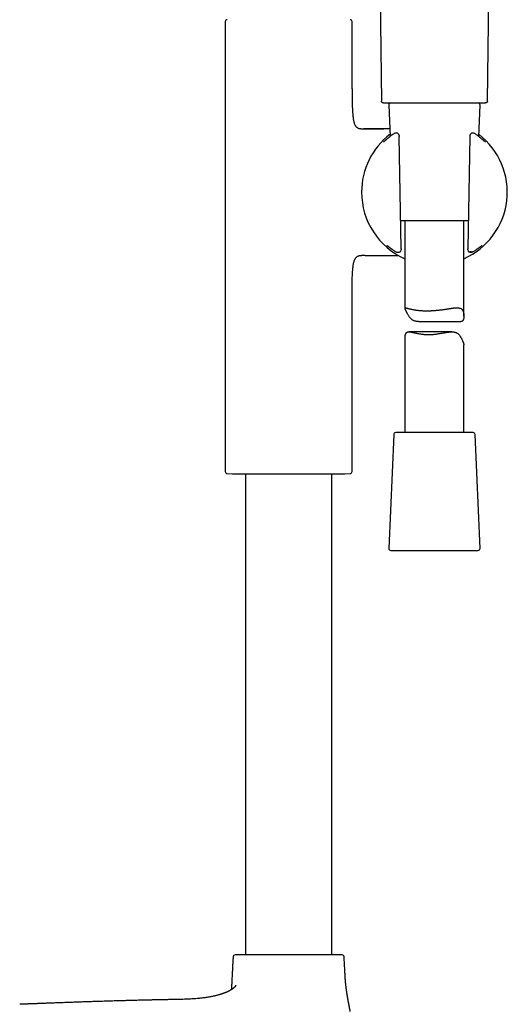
# Model space of a CAD drawing. Header units: millimetres. Extents: x 8 to 923, y 12 to 2573.
# Tile 18 of 20: x 749 to 873, y 1893 to 2144. Entities that reach past the tile are written whole.
import ezdxf

# ---------------------------------------------------------------- set-up
doc = ezdxf.new("R2010")
doc.units = ezdxf.units.MM

msp = doc.modelspace()

# ---------------------------------------------------------------- linework, layer by layer
at = {"color": 7, "linetype": 'Continuous', "lineweight": 30}
for p, q in [((839.78, 2248.43), (841.28, 2123.01)), ((868.29, 2123.01), (869.38, 2214.5)), ((801.49, 2143.23), (801.49, 2028.59)), ((833.79, 2126.13), (833.79, 2143.23)), ((843.16, 2121.99), (843.5, 2113.98)), ((866.06, 2113.98), (866.41, 2121.99)), ((836.21, 2115.96), (836.78, 2115.96)), ((836.83, 2115.96), (836.78, 2115.96)), ((836.78, 2115.96), (841.87, 2115.96)), ((836.83, 2115.96), (836.83, 2115.96)), ((844.54, 2114.72), (844.54, 2114.72)), ((844.87, 2114.8), (844.82, 2114.8)), ((844.82, 2114.8), (844.82, 2114.8)), ((845.23, 2114.8), (844.87, 2114.8)), ((845.57, 2114.68), (845.5, 2114.72)), ((846.3, 2085.35), (845.8, 2113.97)), ((863.77, 2113.97), (863.27, 2085.35)), ((863.77, 2113.99), (863.77, 2113.97)), ((864.1, 2114.73), (864.03, 2114.69)), ((864.74, 2114.8), (864.35, 2114.8)), ((864.74, 2114.8), (864.73, 2114.8)), ((864.75, 2114.8), (864.74, 2114.8)), ((865.2, 2114.6), (865.03, 2114.72)), ((865.03, 2114.72), (865.03, 2114.72)), ((865.21, 2114.6), (865.2, 2114.6)), ((865.21, 2114.6), (865.2, 2114.6)), ((852.23, 2092.51), (846.18, 2092.51)), ((847.28, 2092.51), (847.28, 2070.22)), ((863.39, 2092.51), (852.23, 2092.51)), ((862.28, 2068.17), (862.28, 2092.51)), ((863.26, 2085.06), (863.26, 2085.05)), ((836.78, 2083.66), (836.21, 2083.66)), ((836.78, 2083.66), (836.83, 2083.67)), ((836.78, 2083.66), (836.83, 2083.66)), ((837.1, 2083.66), (836.78, 2083.66)), ((845.21, 2084.51), (845.22, 2084.51)), ((845.23, 2084.51), (845.24, 2084.51)), ((845.89, 2084.55), (845.98, 2084.58)), ((863.61, 2084.58), (863.71, 2084.54)), ((863.86, 2084.52), (864.32, 2084.51)), ((864.32, 2084.51), (864.33, 2084.51)), ((864.41, 2084.52), (864.43, 2084.52)), ((833.79, 2028.59), (833.79, 2073.49)), ((850.69, 2066.83), (861.47, 2066.83)), ((847.28, 2062.56), (847.28, 2038.51)), ((859.21, 2064.19), (848.28, 2064.19)), ((862.28, 2038.51), (862.28, 2060.87)), ((844.41, 2038.03), (843.16, 2009.03)), ((864.66, 2038.51), (844.91, 2038.51)), ((866.41, 2009.03), (865.16, 2038.03)), ((801.97, 2028.09), (803.33, 2028.02)), ((803.33, 2028.02), (831.95, 2028.02)), ((806.64, 2028.02), (806.64, 1905.45)), ((828.64, 1905.45), (828.64, 2028.02)), ((831.95, 2028.02), (833.31, 2028.09)), ((843.66, 2008.51), (852.47, 2008.51)), ((852.47, 2008.51), (865.91, 2008.51))]:
    msp.add_line(p, q, dxfattribs=at)
at = {"color": 7, "linetype": 'Continuous', "lineweight": 30, "flags": 128}
msp.add_lwpolyline([(867.82, 2112.52), (867.8, 2112.54), (867.78, 2112.55)], dxfattribs=at)
at = {"color": 7, "linetype": 'Continuous', "lineweight": 30}
for centre, radius, start, end in [((801.99, 2143.23), 0.5, 93.928, 180), ((833.29, 2143.23), 0.5, 0, 86.072), ((843.66, 2122.01), 0.5, 90, 182.4813), ((865.91, 2122.01), 0.5, 357.5187, 90), ((854.78, 2099.81), 18.56, 127.5276, 180), ((844.82, 2114.3), 0.5, 90, 123.7556), ((845.23, 2114.3), 0.5, 57.5809, 89.0518), ((845.3, 2114.25), 0.5, 1.6103, 57.5809), ((854.78, 2099.81), 18.56, 293.8381, 52.4724), ((864.27, 2114.25), 0.5, 119.282, 178.3057), ((864.35, 2114.3), 0.5, 90.9389, 119.282), ((864.75, 2114.3), 0.5, 56.5683, 91.0345), ((854.78, 2099.81), 18.56, 180, 246.1619), ((843.11, 2086.52), 0.5, 232.8367, 235.8542), ((845.81, 2085.05), 0.5, 290.4221, 0.3961), ((863.76, 2085.05), 0.5, 179.6868, 251.8365), ((866.39, 2086.46), 0.5, 306.1061, 307.4474), ((845.72, 2085.02), 0.5, 270.5884, 290.4221), ((863.86, 2085.02), 0.5, 251.8365, 269.4168), ((844.91, 2038.01), 0.5, 90, 177.5187), ((864.66, 2038.01), 0.5, 2.4813, 90), ((801.99, 2028.59), 0.5, 180, 267.337), ((833.29, 2028.59), 0.5, 272.663, 0), ((843.66, 2009.01), 0.5, 177.5187, 270), ((865.91, 2009.01), 0.5, 270, 2.4813), ((804.01, 1904.95), 0.5, 90, 176.5802), ((831.27, 1904.95), 0.5, 3.4198, 90)]:
    msp.add_arc(centre, radius, start, end, dxfattribs=at)
for points, knots in [([(833.79, 2126.13), (833.79, 2125.7), (833.79, 2124.83), (833.81, 2123.54), (833.84, 2122.42), (833.87, 2121.5), (833.9, 2120.76), (833.94, 2120.05), (833.99, 2119.42), (834.05, 2118.87), (834.11, 2118.4), (834.19, 2118), (834.27, 2117.65), (834.35, 2117.36), (834.45, 2117.1), (834.57, 2116.86), (834.7, 2116.65), (834.85, 2116.46), (835.02, 2116.3), (835.22, 2116.17), (835.44, 2116.08), (835.68, 2116.01), (835.94, 2115.97), (836.12, 2115.96), (836.21, 2115.96)], [0, 0, 0, 0, 0.114315, 0.229333, 0.343376, 0.40944, 0.474245, 0.537352, 0.59807, 0.641999, 0.683801, 0.723215, 0.751082, 0.777431, 0.802259, 0.825631, 0.847698, 0.868724, 0.889126, 0.909441, 0.93022, 0.951966, 0.975109, 1, 1, 1, 1]), ([(841.78, 2122.51), (841.73, 2122.52), (841.64, 2122.52), (841.5, 2122.59), (841.4, 2122.68), (841.33, 2122.79), (841.29, 2122.9), (841.28, 2122.97), (841.28, 2123.01)], [0, 0, 0, 0, 0.1767564, 0.3668153, 0.5628309, 0.7154904, 0.8622772, 1, 1, 1, 1]), ([(841.78, 2122.51), (841.78, 2122.51), (841.79, 2122.51), (841.85, 2122.51), (841.96, 2122.51), (842.1, 2122.51), (842.28, 2122.51), (842.5, 2122.51), (842.76, 2122.51), (843.06, 2122.51), (843.4, 2122.51), (843.77, 2122.51), (844.17, 2122.51), (844.61, 2122.51), (845.08, 2122.51), (845.58, 2122.51), (846.11, 2122.51), (846.67, 2122.51), (847.25, 2122.51), (847.86, 2122.51), (848.49, 2122.51), (849.14, 2122.51), (849.8, 2122.51), (850.49, 2122.51), (851.18, 2122.51), (851.89, 2122.51), (852.6, 2122.51), (853.33, 2122.51), (854.05, 2122.51), (854.78, 2122.51), (855.51, 2122.51), (856.24, 2122.51), (856.96, 2122.51), (857.68, 2122.51), (858.39, 2122.51), (859.08, 2122.51), (859.76, 2122.51), (860.43, 2122.51), (861.08, 2122.51), (861.71, 2122.51), (862.31, 2122.51), (862.9, 2122.51), (863.45, 2122.51), (863.99, 2122.51), (864.49, 2122.51), (864.96, 2122.51), (865.4, 2122.51), (865.8, 2122.51), (866.17, 2122.51), (866.51, 2122.51), (866.81, 2122.51), (867.07, 2122.51), (867.29, 2122.51), (867.47, 2122.51), (867.61, 2122.51), (867.72, 2122.51), (867.78, 2122.51), (867.79, 2122.51), (867.79, 2122.51)], [0, 0, 0, 0, 0.017876, 0.035708, 0.053551, 0.071445, 0.089295, 0.107128, 0.125, 0.142884, 0.160721, 0.178568, 0.196461, 0.21431, 0.232139, 0.250005, 0.267881, 0.285711, 0.303551, 0.321442, 0.33929, 0.357121, 0.37499, 0.39287, 0.410704, 0.428547, 0.446439, 0.464288, 0.482119, 0.499986, 0.517866, 0.535698, 0.553541, 0.571433, 0.589283, 0.607115, 0.624984, 0.642863, 0.660696, 0.678538, 0.696428, 0.714274, 0.732101, 0.749966, 0.767844, 0.785677, 0.80352, 0.821415, 0.839268, 0.857104, 0.874977, 0.892859, 0.910692, 0.928535, 0.946428, 0.964283, 0.982121, 1, 1, 1, 1]), ([(868.29, 2123.01), (868.29, 2122.96), (868.28, 2122.87), (868.21, 2122.73), (868.12, 2122.63), (868.01, 2122.56), (867.9, 2122.52), (867.83, 2122.51), (867.79, 2122.51)], [0, 0, 0, 0, 0.176756, 0.366815, 0.562831, 0.71549, 0.862277, 1, 1, 1, 1]), ([(843.42, 2115.96), (843.26, 2115.96), (842.94, 2115.96), (842.47, 2115.96), (842.01, 2115.96), (841.58, 2115.96), (841.19, 2115.96), (840.84, 2115.96), (840.53, 2115.96), (840.29, 2115.96), (840.1, 2115.96), (839.96, 2115.96), (839.8, 2115.96), (839.62, 2115.96), (839.4, 2115.96), (839.15, 2115.96), (838.88, 2115.96), (838.59, 2115.96), (838.32, 2115.96), (838.09, 2115.96), (837.91, 2115.96), (837.75, 2115.96), (837.56, 2115.96), (837.35, 2115.96), (837.1, 2115.96), (836.92, 2115.96), (836.83, 2115.96)], [0, 0, 0, 0, 0.070336, 0.145777, 0.215785, 0.279901, 0.339126, 0.392235, 0.439228, 0.480106, 0.502672, 0.52314, 0.546506, 0.574581, 0.607434, 0.645119, 0.687681, 0.733478, 0.775815, 0.81401, 0.836791, 0.859427, 0.886857, 0.919429, 0.957143, 1, 1, 1, 1]), ([(843.23, 2113.76), (843.19, 2113.73), (843.11, 2113.67), (842.98, 2113.57), (842.85, 2113.45), (842.72, 2113.34), (842.6, 2113.24), (842.48, 2113.14), (842.38, 2113.05), (842.28, 2112.97), (842.2, 2112.89), (842.12, 2112.83), (842.05, 2112.76), (841.98, 2112.71), (841.93, 2112.66), (841.88, 2112.62), (841.84, 2112.58), (841.81, 2112.56), (841.8, 2112.55), (841.79, 2112.54), (841.79, 2112.54), (841.79, 2112.54)], [0, 0, 0, 0, 0.037336, 0.096021, 0.154871, 0.213792, 0.272652, 0.331329, 0.389692, 0.447598, 0.504878, 0.561414, 0.619172, 0.677793, 0.736263, 0.793878, 0.849744, 0.902643, 0.946772, 0.9852, 1, 1, 1, 1]), ([(844.5, 2114.7), (844.38, 2114.61), (844.13, 2114.44), (843.78, 2114.19), (843.47, 2113.95), (843.3, 2113.81), (843.22, 2113.75)], [0, 0, 0, 0, 0.249107, 0.520383, 0.791912, 1, 1, 1, 1]), ([(844.87, 2114.8), (844.87, 2114.8), (844.87, 2114.8), (844.87, 2114.8), (844.87, 2114.8)], [0, 0, 0, 0, 0.363483, 1, 1, 1, 1]), ([(845.8, 2114.26), (845.8, 2114.22), (845.8, 2114.14), (845.8, 2114.04), (845.8, 2113.99), (845.8, 2113.97)], [0, 0, 0, 0, 0.420797, 0.857953, 1, 1, 1, 1]), ([(863.77, 2114.27), (863.77, 2114.24), (863.77, 2114.19), (863.77, 2114.11), (863.77, 2114.04), (863.77, 2114), (863.77, 2113.99)], [0, 0, 0, 0, 0.270054, 0.568288, 0.874364, 1, 1, 1, 1]), ([(866.28, 2113.81), (866.23, 2113.85), (866.08, 2113.97), (865.83, 2114.16), (865.54, 2114.37), (865.32, 2114.52), (865.22, 2114.59)], [0, 0, 0, 0, 0.18443, 0.459088, 0.733976, 1, 1, 1, 1]), ([(867.78, 2112.54), (867.78, 2112.54), (867.78, 2112.54), (867.77, 2112.55), (867.76, 2112.56), (867.74, 2112.57), (867.71, 2112.6), (867.67, 2112.63), (867.62, 2112.68), (867.56, 2112.73), (867.5, 2112.78), (867.42, 2112.85), (867.34, 2112.92), (867.25, 2113), (867.15, 2113.09), (867.04, 2113.18), (866.93, 2113.28), (866.81, 2113.38), (866.68, 2113.49), (866.54, 2113.6), (866.41, 2113.71), (866.31, 2113.78), (866.28, 2113.81)], [0, 0, 0, 0, 0.008303, 0.041931, 0.081201, 0.125874, 0.175166, 0.227986, 0.282248, 0.336347, 0.391754, 0.44795, 0.504618, 0.561552, 0.618629, 0.675782, 0.732977, 0.788546, 0.844668, 0.901153, 0.957956, 1, 1, 1, 1]), ([(842.7, 2086.19), (842.7, 2086.19), (842.7, 2086.19), (842.71, 2086.19), (842.72, 2086.18), (842.74, 2086.17), (842.77, 2086.15), (842.79, 2086.13), (842.81, 2086.11), (842.81, 2086.11)], [0, 0, 0, 0, 0.0013241, 0.1538166, 0.3320969, 0.5137658, 0.7329529, 0.9879956, 1, 1, 1, 1]), ([(842.83, 2086.1), (842.84, 2086.1), (842.85, 2086.09), (842.88, 2086.07), (842.91, 2086.04), (842.96, 2086.01), (843.01, 2085.97), (843.08, 2085.92), (843.15, 2085.86), (843.23, 2085.8), (843.33, 2085.73), (843.43, 2085.65), (843.54, 2085.57), (843.65, 2085.48), (843.78, 2085.39), (843.9, 2085.3), (843.98, 2085.25), (844.02, 2085.22)], [0, 0, 0, 0, 0.052957, 0.113373, 0.178228, 0.238239, 0.30142, 0.371151, 0.442391, 0.514465, 0.586794, 0.6588, 0.730238, 0.802107, 0.874334, 0.946983, 1, 1, 1, 1]), ([(844.01, 2085.23), (844.06, 2085.19), (844.19, 2085.1), (844.42, 2084.95), (844.67, 2084.78), (844.85, 2084.67), (844.93, 2084.62)], [0, 0, 0, 0, 0.191772, 0.483716, 0.762946, 1, 1, 1, 1]), ([(846.3, 2085.35), (846.3, 2085.31), (846.31, 2085.22), (846.31, 2085.12), (846.31, 2085.07), (846.31, 2085.06)], [0, 0, 0, 0, 0.4236916, 0.8624502, 1, 1, 1, 1]), ([(863.26, 2085.06), (863.26, 2085.1), (863.26, 2085.18), (863.26, 2085.28), (863.27, 2085.33), (863.27, 2085.35)], [0, 0, 0, 0, 0.42354, 0.863561, 1, 1, 1, 1]), ([(864.67, 2084.63), (864.74, 2084.68), (864.9, 2084.78), (865.15, 2084.94), (865.4, 2085.11), (865.59, 2085.25), (865.69, 2085.32), (865.72, 2085.35)], [0, 0, 0, 0, 0.177695, 0.412757, 0.649896, 0.88723, 1, 1, 1, 1]), ([(865.72, 2085.34), (865.76, 2085.37), (865.85, 2085.43), (865.97, 2085.52), (866.08, 2085.61), (866.19, 2085.69), (866.28, 2085.76), (866.37, 2085.83), (866.45, 2085.89), (866.53, 2085.94), (866.59, 2085.99), (866.64, 2086.03), (866.67, 2086.05), (866.68, 2086.06), (866.68, 2086.06)], [0, 0, 0, 0, 0.088079, 0.180908, 0.273387, 0.365612, 0.457564, 0.548986, 0.641223, 0.733342, 0.824591, 0.914078, 0.990926, 1, 1, 1, 1]), ([(866.69, 2086.07), (866.7, 2086.07), (866.72, 2086.09), (866.75, 2086.11), (866.77, 2086.13)], [0, 0, 0, 0, 0.160436, 1, 1, 1, 1]), ([(866.77, 2086.12), (866.77, 2086.12), (866.79, 2086.14), (866.82, 2086.17), (866.86, 2086.19), (866.89, 2086.21), (866.9, 2086.22), (866.91, 2086.23), (866.91, 2086.23), (866.91, 2086.23)], [0, 0, 0, 0, 0.023662, 0.277304, 0.495015, 0.681157, 0.83672, 0.962853, 1, 1, 1, 1]), ([(866.8, 2086.15), (866.79, 2086.14), (866.78, 2086.13), (866.77, 2086.13), (866.77, 2086.13)], [0, 0, 0, 0, 0.767699, 1, 1, 1, 1]), ([(833.79, 2073.49), (833.79, 2073.92), (833.79, 2074.79), (833.81, 2076.09), (833.84, 2077.2), (833.87, 2078.13), (833.9, 2078.86), (833.94, 2079.57), (833.99, 2080.2), (834.05, 2080.75), (834.11, 2081.22), (834.19, 2081.63), (834.27, 2081.97), (834.35, 2082.26), (834.45, 2082.52), (834.57, 2082.76), (834.7, 2082.98), (834.85, 2083.17), (835.02, 2083.32), (835.22, 2083.45), (835.44, 2083.55), (835.68, 2083.61), (835.94, 2083.66), (836.12, 2083.66), (836.21, 2083.66)], [0, 0, 0, 0, 0.114318, 0.229337, 0.343381, 0.409445, 0.47425, 0.537356, 0.598073, 0.642001, 0.683802, 0.723215, 0.751081, 0.77743, 0.802257, 0.825629, 0.847696, 0.868722, 0.889124, 0.909439, 0.930218, 0.951965, 0.975108, 1, 1, 1, 1]), ([(837.1, 2083.66), (837.18, 2083.66), (837.33, 2083.66), (837.55, 2083.66), (837.75, 2083.66), (837.94, 2083.66), (838.14, 2083.66), (838.35, 2083.66), (838.57, 2083.66), (838.82, 2083.66), (839.07, 2083.66), (839.33, 2083.66), (839.55, 2083.66), (839.75, 2083.66), (839.92, 2083.66), (840.1, 2083.66), (840.29, 2083.66), (840.51, 2083.66), (840.75, 2083.66), (841.01, 2083.66), (841.31, 2083.66), (841.62, 2083.66), (841.96, 2083.66), (842.33, 2083.66), (842.72, 2083.66), (843.11, 2083.66), (843.49, 2083.66), (843.86, 2083.66), (844.21, 2083.66), (844.57, 2083.66), (844.93, 2083.66), (845.3, 2083.66), (845.54, 2083.66), (845.65, 2083.66), (845.66, 2083.66)], [0, 0, 0, 0, 0.028345, 0.054038, 0.0772, 0.098572, 0.121232, 0.145624, 0.171758, 0.199601, 0.233176, 0.263047, 0.289248, 0.311817, 0.330802, 0.35103, 0.373184, 0.398314, 0.42642, 0.457504, 0.491566, 0.528604, 0.568381, 0.611099, 0.656754, 0.70379, 0.748691, 0.791328, 0.831701, 0.869813, 0.917114, 0.960401, 0.999677, 1, 1, 1, 1]), ([(844.97, 2084.59), (844.97, 2084.59), (845, 2084.57), (845.06, 2084.54), (845.12, 2084.52), (845.15, 2084.52)], [0, 0, 0, 0, 0.024442, 0.545921, 1, 1, 1, 1]), ([(845.15, 2084.52), (845.16, 2084.52), (845.18, 2084.51), (845.2, 2084.51), (845.21, 2084.51), (845.21, 2084.51)], [0, 0, 0, 0, 0.457884, 0.839791, 1, 1, 1, 1]), ([(845.23, 2084.51), (845.24, 2084.51), (845.24, 2084.51), (845.24, 2084.51), (845.24, 2084.51)], [0, 0, 0, 0, 0.798971, 1, 1, 1, 1]), ([(845.24, 2084.51), (845.32, 2084.51), (845.47, 2084.51), (845.63, 2084.52), (845.72, 2084.52)], [0, 0, 0, 0, 0.49975, 1, 1, 1, 1]), ([(864.23, 2084.55), (864.23, 2084.55), (864.22, 2084.55), (864.17, 2084.55), (864.1, 2084.55), (864.01, 2084.55), (863.9, 2084.55), (863.81, 2084.55), (863.76, 2084.55)], [0, 0, 0, 0, 0.051654, 0.242316, 0.384143, 0.52976, 0.762247, 1, 1, 1, 1]), ([(864.32, 2084.51), (864.32, 2084.51), (864.35, 2084.51), (864.38, 2084.51), (864.41, 2084.52)], [0, 0, 0, 0, 0.020308, 1, 1, 1, 1]), ([(864.6, 2084.59), (864.6, 2084.59), (864.57, 2084.57), (864.51, 2084.54), (864.45, 2084.53), (864.43, 2084.52)], [0, 0, 0, 0, 0.025603, 0.569814, 1, 1, 1, 1]), ([(850.69, 2066.83), (850.6, 2066.83), (850.43, 2066.83), (850.17, 2066.86), (849.91, 2066.9), (849.66, 2066.98), (849.42, 2067.07), (849.21, 2067.2), (849.01, 2067.34), (848.82, 2067.51), (848.64, 2067.7), (848.47, 2067.91), (848.3, 2068.15), (848.14, 2068.39), (848, 2068.64), (847.87, 2068.88), (847.75, 2069.12), (847.64, 2069.35), (847.54, 2069.56), (847.45, 2069.75), (847.38, 2069.92), (847.32, 2070.06), (847.29, 2070.17), (847.28, 2070.24), (847.3, 2070.29), (847.34, 2070.32), (847.4, 2070.32), (847.47, 2070.32), (847.56, 2070.3), (847.7, 2070.27), (847.91, 2070.21), (848.17, 2070.14), (848.46, 2070.06), (848.79, 2069.98), (849.16, 2069.9), (849.5, 2069.83), (849.8, 2069.78), (850.04, 2069.75), (850.29, 2069.71), (850.55, 2069.68), (850.82, 2069.66), (851.1, 2069.63), (851.38, 2069.61), (851.67, 2069.59), (851.96, 2069.58), (852.25, 2069.57), (852.54, 2069.56), (852.84, 2069.56), (853.14, 2069.56), (853.45, 2069.57), (853.76, 2069.58), (854.17, 2069.6), (854.57, 2069.62), (854.97, 2069.65), (855.27, 2069.68), (855.58, 2069.7), (855.88, 2069.74), (856.18, 2069.77), (856.48, 2069.81), (856.78, 2069.84), (857.07, 2069.88), (857.35, 2069.93), (857.64, 2069.97), (857.92, 2070.01), (858.2, 2070.05), (858.48, 2070.1), (858.75, 2070.14), (859.01, 2070.18), (859.26, 2070.21), (859.51, 2070.25), (859.76, 2070.27), (859.99, 2070.3), (860.22, 2070.32), (860.45, 2070.32), (860.68, 2070.32), (860.92, 2070.31), (861.16, 2070.27), (861.38, 2070.2), (861.57, 2070.1), (861.74, 2069.98), (861.88, 2069.82), (862, 2069.63), (862.09, 2069.42), (862.16, 2069.2), (862.21, 2068.98), (862.25, 2068.75), (862.27, 2068.51), (862.29, 2068.28), (862.29, 2068.04), (862.27, 2067.82), (862.24, 2067.6), (862.2, 2067.41), (862.14, 2067.23), (862.06, 2067.09), (861.96, 2066.97), (861.84, 2066.89), (861.7, 2066.85), (861.58, 2066.83), (861.49, 2066.83), (861.47, 2066.83)], [0, 0, 0, 0, 0.0081528, 0.0173429, 0.0265871, 0.0360237, 0.0455384, 0.0547311, 0.0639861, 0.0733937, 0.082838, 0.093769, 0.1047017, 0.1157088, 0.1267163, 0.1378646, 0.1490117, 0.1602647, 0.1715139, 0.1832394, 0.1950569, 0.2071699, 0.2193861, 0.2311111, 0.2429175, 0.2549548, 0.2670622, 0.2748718, 0.2826816, 0.2984156, 0.314485, 0.3306589, 0.3465615, 0.362557, 0.3788407, 0.3952242, 0.4038981, 0.412572, 0.4213087, 0.4300454, 0.4389844, 0.4479234, 0.4569344, 0.4659453, 0.4743422, 0.4827391, 0.4911971, 0.4996551, 0.5083063, 0.5169576, 0.5256758, 0.534394, 0.5508077, 0.5590721, 0.5673365, 0.5757739, 0.5842114, 0.5927073, 0.6012032, 0.6095871, 0.617971, 0.6264098, 0.6348486, 0.643458, 0.6520673, 0.6607354, 0.6694035, 0.6780735, 0.6867435, 0.6954783, 0.7042129, 0.7131692, 0.7221252, 0.7311713, 0.7402169, 0.7520558, 0.7639634, 0.7761078, 0.788345, 0.8001877, 0.8121275, 0.8243711, 0.8367159, 0.8471806, 0.8576473, 0.8681944, 0.8787422, 0.8894219, 0.900101, 0.9108492, 0.9215955, 0.9320773, 0.9426142, 0.9533824, 0.9642624, 0.9747514, 0.9853377, 0.9961861, 1, 1, 1, 1]), ([(847.29, 2062.56), (847.29, 2062.62), (847.29, 2062.76), (847.3, 2062.98), (847.33, 2063.21), (847.38, 2063.42), (847.44, 2063.62), (847.52, 2063.79), (847.61, 2063.94), (847.73, 2064.05), (847.87, 2064.13), (848.03, 2064.18), (848.21, 2064.2), (848.39, 2064.19), (848.56, 2064.18), (848.76, 2064.15), (849.04, 2064.1), (849.41, 2064.01), (849.81, 2063.92), (850.24, 2063.83), (850.7, 2063.73), (851.19, 2063.65), (851.66, 2063.59), (852.08, 2063.54), (852.45, 2063.52), (852.84, 2063.5), (853.1, 2063.5), (853.23, 2063.5)], [0, 0, 0, 0, 0.029413, 0.065786, 0.102395, 0.138996, 0.174697, 0.210586, 0.247262, 0.284319, 0.320044, 0.356101, 0.39305, 0.430249, 0.455436, 0.480624, 0.531379, 0.583142, 0.635198, 0.688319, 0.741733, 0.796086, 0.850788, 0.88777, 0.924876, 0.96237, 1, 1, 1, 1]), ([(853.23, 2063.5), (853.32, 2063.5), (853.52, 2063.5), (853.81, 2063.51), (854.11, 2063.52), (854.41, 2063.55), (854.72, 2063.57), (855.02, 2063.61), (855.33, 2063.64), (855.73, 2063.7), (856.22, 2063.78), (856.8, 2063.88), (857.27, 2063.96), (857.65, 2064.03), (857.97, 2064.08), (858.32, 2064.13), (858.71, 2064.17), (859.08, 2064.2), (859.42, 2064.19), (859.7, 2064.17), (859.95, 2064.12), (860.19, 2064.05), (860.41, 2063.95), (860.62, 2063.83), (860.8, 2063.68), (860.98, 2063.52), (861.14, 2063.32), (861.31, 2063.11), (861.46, 2062.88), (861.6, 2062.63), (861.73, 2062.39), (861.84, 2062.14), (861.95, 2061.91), (862.04, 2061.68), (862.12, 2061.46), (862.19, 2061.27), (862.25, 2061.1), (862.28, 2060.97), (862.28, 2060.9), (862.28, 2060.87)], [0, 0, 0, 0, 0.0208432, 0.0416865, 0.0626971, 0.0837079, 0.1052282, 0.1267488, 0.1484351, 0.1701216, 0.2117893, 0.2537177, 0.2964315, 0.3179312, 0.3394306, 0.3704718, 0.4016492, 0.4333234, 0.4652187, 0.488642, 0.5122029, 0.5362546, 0.5605051, 0.5839349, 0.6075236, 0.6315011, 0.6555724, 0.6834327, 0.7112974, 0.7393518, 0.767407, 0.7958211, 0.8242323, 0.8529134, 0.8815847, 0.9114702, 0.9415899, 0.9724629, 1, 1, 1, 1]), ([(803.51, 1904.98), (803.49, 1904.67), (803.45, 1903.97), (803.39, 1902.87), (803.33, 1901.7), (803.26, 1900.51), (803.2, 1899.31), (803.14, 1898.11), (803.09, 1897.19), (803.06, 1896.68), (803.06, 1896.57)], [0, 0, 0, 0, 0.113134, 0.249898, 0.389589, 0.531346, 0.674307, 0.817701, 0.96115, 1, 1, 1, 1]), ([(827.28, 1905.45), (827.14, 1905.45), (826.88, 1905.45), (826.46, 1905.45), (826.03, 1905.45), (825.57, 1905.45), (825.13, 1905.45), (824.71, 1905.45), (824.31, 1905.45), (823.9, 1905.45), (823.48, 1905.45), (823.03, 1905.45), (822.55, 1905.45), (822.03, 1905.45), (821.5, 1905.45), (820.97, 1905.45), (820.38, 1905.45), (819.74, 1905.45), (819.05, 1905.45), (818.34, 1905.45), (817.64, 1905.45), (816.94, 1905.45), (816.24, 1905.45), (815.54, 1905.45), (814.9, 1905.45), (814.31, 1905.45), (813.78, 1905.45), (813.25, 1905.45), (812.74, 1905.45), (812.19, 1905.45), (811.62, 1905.45), (811.04, 1905.45), (810.47, 1905.45), (809.93, 1905.45), (809.41, 1905.45), (808.92, 1905.45), (808.45, 1905.45), (808.02, 1905.45), (807.61, 1905.45), (807.24, 1905.45), (806.89, 1905.45), (806.55, 1905.45), (806.25, 1905.45), (805.98, 1905.45), (805.75, 1905.45), (805.53, 1905.45), (805.32, 1905.45), (805.12, 1905.45), (804.92, 1905.45), (804.73, 1905.45), (804.57, 1905.45), (804.42, 1905.45), (804.29, 1905.45), (804.17, 1905.45), (804.08, 1905.45), (804.02, 1905.45), (804.01, 1905.45), (804.01, 1905.45)], [0, 0, 0, 0, 0.017414, 0.034794, 0.052168, 0.069567, 0.087557, 0.102045, 0.116515, 0.130985, 0.14547, 0.159989, 0.177165, 0.1943, 0.211424, 0.228565, 0.245751, 0.26767, 0.289535, 0.311403, 0.333335, 0.355254, 0.377119, 0.398988, 0.420919, 0.438094, 0.45523, 0.472354, 0.489495, 0.506681, 0.52728, 0.547835, 0.568394, 0.589005, 0.608434, 0.627827, 0.647223, 0.666665, 0.684076, 0.701454, 0.718829, 0.73623, 0.754222, 0.76871, 0.78318, 0.79765, 0.812135, 0.826654, 0.84383, 0.860965, 0.878089, 0.89523, 0.912416, 0.934335, 0.9562, 0.978068, 1, 1, 1, 1]), ([(831.27, 1905.45), (831.27, 1905.45), (831.26, 1905.45), (831.2, 1905.45), (831.11, 1905.45), (831, 1905.45), (830.86, 1905.45), (830.72, 1905.45), (830.55, 1905.45), (830.36, 1905.45), (830.14, 1905.45), (829.88, 1905.45), (829.57, 1905.45), (829.24, 1905.45), (828.88, 1905.45), (828.51, 1905.45), (828.12, 1905.45), (827.71, 1905.45), (827.42, 1905.45), (827.28, 1905.45)], [0, 0, 0, 0, 0.065758, 0.131352, 0.19696, 0.262755, 0.314281, 0.365688, 0.417062, 0.468485, 0.520042, 0.581841, 0.643506, 0.705183, 0.767019, 0.825316, 0.883497, 0.941684, 1, 1, 1, 1]), ([(832.08, 1899.38), (832.06, 1899.68), (832.02, 1900.4), (831.96, 1901.53), (831.9, 1902.76), (831.83, 1903.91), (831.79, 1904.65), (831.77, 1904.98)], [0, 0, 0, 0, 0.161792, 0.385077, 0.605163, 0.820562, 1, 1, 1, 1]), ([(833.35, 1891.05), (833.35, 1891.05), (833.35, 1891.05), (833.35, 1891.05), (833.35, 1891.05), (833.35, 1891.05), (833.35, 1891.06), (833.34, 1891.06), (833.34, 1891.07), (833.34, 1891.07), (833.34, 1891.07), (833.34, 1891.07), (833.34, 1891.08), (833.34, 1891.09), (833.34, 1891.1), (833.33, 1891.12), (833.33, 1891.14), (833.32, 1891.18), (833.31, 1891.22), (833.3, 1891.27), (833.29, 1891.32), (833.28, 1891.38), (833.26, 1891.44), (833.25, 1891.51), (833.24, 1891.57), (833.22, 1891.64), (833.21, 1891.71), (833.19, 1891.8), (833.17, 1891.91), (833.14, 1892.04), (833.12, 1892.18), (833.09, 1892.32), (833.06, 1892.46), (833.03, 1892.63), (833, 1892.81), (832.96, 1893), (832.92, 1893.2), (832.89, 1893.4), (832.85, 1893.6), (832.82, 1893.77), (832.79, 1893.92), (832.77, 1894.03), (832.76, 1894.14), (832.74, 1894.24), (832.72, 1894.33), (832.71, 1894.42), (832.69, 1894.52), (832.67, 1894.62), (832.66, 1894.73), (832.64, 1894.84), (832.62, 1894.93), (832.61, 1895), (832.6, 1895.07), (832.59, 1895.13), (832.58, 1895.2), (832.57, 1895.28), (832.56, 1895.34), (832.55, 1895.41), (832.54, 1895.47), (832.53, 1895.54), (832.52, 1895.61), (832.5, 1895.69), (832.49, 1895.77), (832.48, 1895.85), (832.47, 1895.92), (832.46, 1895.98), (832.45, 1896.04), (832.44, 1896.1), (832.43, 1896.17), (832.42, 1896.26), (832.4, 1896.35), (832.39, 1896.43), (832.38, 1896.5), (832.37, 1896.56), (832.36, 1896.62), (832.36, 1896.69), (832.35, 1896.76), (832.33, 1896.84), (832.32, 1896.93), (832.31, 1897.02), (832.3, 1897.11), (832.28, 1897.21), (832.27, 1897.33), (832.25, 1897.46), (832.24, 1897.6), (832.22, 1897.73), (832.21, 1897.86), (832.19, 1898), (832.18, 1898.13), (832.16, 1898.25), (832.16, 1898.34), (832.15, 1898.44), (832.14, 1898.55), (832.13, 1898.67), (832.12, 1898.77), (832.11, 1898.85), (832.11, 1898.9), (832.1, 1898.95), (832.1, 1899), (832.1, 1899.05), (832.09, 1899.13), (832.09, 1899.23), (832.08, 1899.32), (832.08, 1899.37), (832.08, 1899.38)], [0, 0, 0, 0, 0.0009635, 0.0178735, 0.0334555, 0.0477909, 0.0682168, 0.0870688, 0.1043752, 0.1201557, 0.1344298, 0.1482529, 0.1623742, 0.1755907, 0.1890769, 0.2030031, 0.2181399, 0.2346124, 0.2524573, 0.2667711, 0.2819143, 0.2979267, 0.314289, 0.3293368, 0.3429266, 0.3550166, 0.3655641, 0.3802388, 0.3974997, 0.4145926, 0.4315378, 0.4471972, 0.4641301, 0.4816862, 0.500096, 0.5200824, 0.5397275, 0.5579674, 0.5755016, 0.5933481, 0.6037065, 0.6138637, 0.6235886, 0.6322344, 0.6386578, 0.6465244, 0.6552322, 0.6635156, 0.6735812, 0.6820716, 0.6907476, 0.6952477, 0.7003194, 0.7059649, 0.712054, 0.7175442, 0.7234011, 0.7283196, 0.7332286, 0.7383764, 0.7436061, 0.7500688, 0.7572454, 0.7633518, 0.7690334, 0.773627, 0.7780117, 0.7823384, 0.7876724, 0.7942216, 0.801599, 0.8079845, 0.8131473, 0.8174048, 0.8217476, 0.8262836, 0.831431, 0.8376999, 0.844959, 0.8514712, 0.8566748, 0.8639121, 0.8719751, 0.8814354, 0.8918228, 0.8999792, 0.9078182, 0.9172079, 0.9267528, 0.9335644, 0.9393946, 0.945006, 0.9520248, 0.9596522, 0.9665727, 0.9699311, 0.9730033, 0.9757725, 0.978242, 0.9811031, 0.9854258, 0.9912383, 0.9985012, 1, 1, 1, 1]), ([(804.24, 1897.68), (804.24, 1897.68), (804.24, 1897.68), (804.23, 1897.66), (804.23, 1897.65), (804.21, 1897.63), (804.2, 1897.6), (804.18, 1897.58), (804.16, 1897.55), (804.14, 1897.52), (804.11, 1897.49), (804.08, 1897.45), (804.05, 1897.41), (804.02, 1897.37), (803.97, 1897.32), (803.93, 1897.28), (803.9, 1897.25), (803.87, 1897.22), (803.84, 1897.19), (803.82, 1897.16), (803.77, 1897.12), (803.71, 1897.06), (803.64, 1897), (803.58, 1896.95), (803.5, 1896.89), (803.41, 1896.82), (803.33, 1896.76), (803.25, 1896.7), (803.16, 1896.64), (803.06, 1896.57), (802.94, 1896.5), (802.8, 1896.42), (802.66, 1896.34), (802.52, 1896.26), (802.37, 1896.19), (802.23, 1896.12), (802.1, 1896.06), (801.97, 1896), (801.85, 1895.95), (801.71, 1895.89), (801.58, 1895.84), (801.48, 1895.79), (801.39, 1895.76), (801.3, 1895.72), (801.2, 1895.69), (801.09, 1895.65), (800.98, 1895.61), (800.88, 1895.58), (800.81, 1895.55), (800.76, 1895.53), (800.7, 1895.51), (800.62, 1895.49), (800.52, 1895.45), (800.4, 1895.42), (800.26, 1895.37), (800.08, 1895.32), (799.86, 1895.26), (799.62, 1895.19), (799.33, 1895.11), (799.01, 1895.03), (798.65, 1894.95), (798.25, 1894.86), (797.81, 1894.78), (797.32, 1894.69), (796.82, 1894.61), (796.3, 1894.53), (795.78, 1894.46), (795.22, 1894.4), (794.62, 1894.33), (793.98, 1894.28), (793.31, 1894.23), (792.61, 1894.19), (791.89, 1894.15), (791.13, 1894.12), (790.37, 1894.1), (789.87, 1894.09), (789.64, 1894.08)], [0, 0, 0, 0, 0.010383, 0.01566, 0.021984, 0.029263, 0.035054, 0.039448, 0.044693, 0.051463, 0.05811, 0.064001, 0.068994, 0.075961, 0.084292, 0.089919, 0.094684, 0.098826, 0.102488, 0.105875, 0.110674, 0.121036, 0.128205, 0.134472, 0.143886, 0.154407, 0.161553, 0.170288, 0.177985, 0.187801, 0.199241, 0.211743, 0.223048, 0.233832, 0.24566, 0.256783, 0.26607, 0.274372, 0.282997, 0.292343, 0.302748, 0.307923, 0.313575, 0.31971, 0.326338, 0.333468, 0.340895, 0.347018, 0.352064, 0.35488, 0.356993, 0.363238, 0.36934, 0.375759, 0.384529, 0.395918, 0.408378, 0.423002, 0.439829, 0.458908, 0.480299, 0.503627, 0.529336, 0.55752, 0.588286, 0.616506, 0.64675, 0.679105, 0.713659, 0.750501, 0.789718, 0.828942, 0.870406, 0.91415, 0.960191, 1, 1, 1, 1]), ([(789.64, 1894.08), (789.44, 1894.08), (788.86, 1894.07), (787.9, 1894.05), (786.79, 1894.03), (785.71, 1894.01), (784.67, 1893.99), (783.67, 1893.97), (782.69, 1893.95), (781.74, 1893.92), (780.8, 1893.9), (779.88, 1893.88), (779, 1893.86), (778.13, 1893.84), (777.3, 1893.81), (776.42, 1893.79), (775.5, 1893.76), (774.55, 1893.74), (773.64, 1893.71), (772.76, 1893.68), (771.92, 1893.66), (771.07, 1893.63), (770.22, 1893.61), (769.36, 1893.58), (768.55, 1893.55), (767.79, 1893.53), (767.08, 1893.5), (766.43, 1893.48), (765.8, 1893.46), (765.21, 1893.44), (764.66, 1893.42), (764.04, 1893.4), (763.34, 1893.37), (762.57, 1893.35), (761.79, 1893.32), (761, 1893.29), (760.2, 1893.26), (759.41, 1893.23), (758.64, 1893.2), (757.91, 1893.18), (757.21, 1893.15), (756.56, 1893.13), (755.91, 1893.1), (755.33, 1893.08), (754.81, 1893.06), (754.35, 1893.04), (753.92, 1893.03), (753.52, 1893.01), (753.15, 1893), (752.81, 1892.99), (752.5, 1892.98), (752.22, 1892.97), (751.97, 1892.96), (751.74, 1892.95), (751.55, 1892.94), (751.38, 1892.93), (751.23, 1892.93), (751.08, 1892.92), (750.93, 1892.92), (750.78, 1892.91), (750.61, 1892.91), (750.44, 1892.9), (750.27, 1892.89), (750.09, 1892.89), (749.96, 1892.88), (749.85, 1892.88), (749.78, 1892.87), (749.71, 1892.87), (749.64, 1892.87), (749.57, 1892.87), (749.5, 1892.86), (749.44, 1892.86), (749.38, 1892.86), (749.32, 1892.86), (749.28, 1892.86), (749.23, 1892.85), (749.2, 1892.85), (749.17, 1892.85), (749.15, 1892.85), (749.15, 1892.85), (749.15, 1892.85)], [0, 0, 0, 0, 0.009524, 0.027775, 0.045421, 0.062488, 0.079002, 0.094988, 0.110475, 0.125486, 0.14073, 0.155513, 0.16987, 0.18383, 0.197426, 0.210678, 0.227063, 0.242925, 0.258281, 0.273146, 0.287538, 0.301472, 0.317325, 0.332582, 0.347259, 0.361372, 0.374271, 0.38668, 0.398605, 0.410051, 0.421022, 0.431521, 0.447438, 0.463541, 0.479897, 0.497722, 0.515881, 0.534399, 0.5533, 0.572607, 0.590166, 0.608075, 0.626341, 0.644957, 0.659823, 0.67475, 0.689143, 0.702924, 0.716343, 0.729099, 0.74118, 0.752578, 0.763283, 0.773286, 0.782582, 0.789792, 0.797106, 0.804767, 0.812777, 0.821137, 0.829888, 0.840762, 0.85225, 0.864284, 0.876703, 0.883057, 0.889507, 0.896054, 0.902699, 0.909478, 0.916762, 0.924655, 0.93316, 0.941323, 0.949987, 0.959156, 0.968836, 0.97903, 0.989745, 1, 1, 1, 1])]:
    msp.add_open_spline(points, degree=3, knots=knots, dxfattribs=at)

doc.saveas('drawing.dxf')
